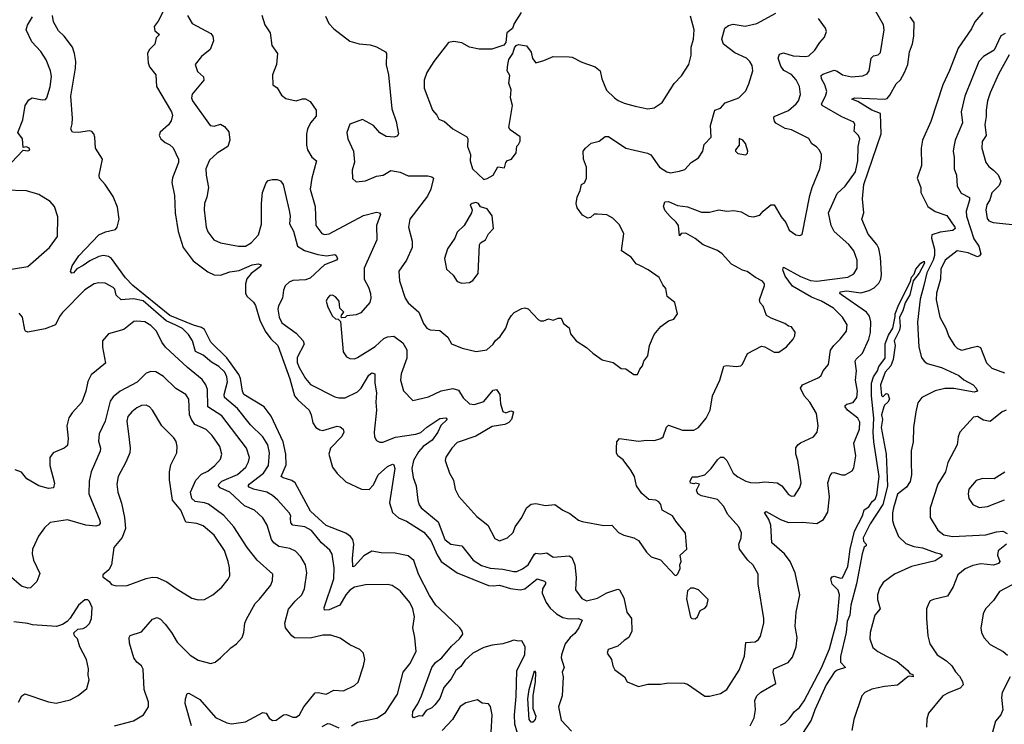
# Model space of a CAD drawing. Extents: x 2056909 to 2160450, y 827444 to 1016825.
# Tile 229 of 256: x 2074873 to 2081114, y 940614 to 945079. Entities that reach past the tile are written whole.
import ezdxf

# ---------------------------------------------------------------- set-up
doc = ezdxf.new("R2010")
doc.units = 0

msp = doc.modelspace()

# ---------------------------------------------------------------- linework, layer by layer
at = {"layer": '0CON10XD'}
for points in [[(2075784.8, 945135.2), (2075751.1, 945068.9), (2075725, 945035.6), (2075729.1, 945009.1), (2075760, 944985), (2075737.5, 944965), (2075730, 944925), (2075692.7, 944887.3), (2075683.8, 944865), (2075687.5, 944805), (2075695, 944780), (2075735, 944730), (2075740.8, 944655), (2075835, 944496), (2075841.4, 944475), (2075832.3, 944437.7), (2075815, 944413.3), (2075764.2, 944365.8), (2075756.2, 944345), (2075768, 944325), (2075795, 944300), (2075825.5, 944285.5), (2075846.4, 944266.4), (2075880, 944195), (2075878.9, 944175), (2075842, 944078), (2075837.2, 944047.2), (2075853.2, 943965), (2075858.5, 943855), (2075877.4, 943737.4), (2075909.1, 943635), (2075972, 943552), (2076065, 943480.9), (2076105, 943462.9), (2076145, 943459.6), (2076205, 943480.4), (2076265, 943490.8), (2076346.7, 943525), (2076385, 943532), (2076403.3, 943525), (2076400, 943515), (2076339.1, 943470.9), (2076312.4, 943437.6), (2076303.7, 943406.3), (2076304.7, 943345), (2076314.8, 943324.8), (2076355, 943288.8), (2076368.3, 943268.3), (2076394.9, 943174.9), (2076429, 943105), (2076465, 943056.1), (2076509.7, 943015), (2076585, 942802.9), (2076615, 942696.2), (2076635, 942669.8), (2076707.4, 942605), (2076721, 942575), (2076731.1, 942525), (2076750.4, 942495), (2076775, 942479.6), (2076795, 942476.5), (2076885, 942504.4), (2076905, 942499.4), (2076924.2, 942485), (2076926.7, 942465), (2076915, 942438), (2076843.1, 942365), (2076831.8, 942325), (2076855, 942244.2), (2076885, 942202.5), (2076940.6, 942150.6), (2077040, 942105), (2077088.6, 942101.4), (2077115, 942132), (2077144.7, 942195.3), (2077205, 942248.1), (2077235, 942262.5), (2077245, 942258.8), (2077250.8, 942235), (2077216.7, 942016.7), (2077235, 941957.1), (2077275, 941922)], [(2075935.5, 945105.5), (2075966, 945055), (2076085, 944992.5), (2076096.9, 944975), (2076101.9, 944945), (2076079.8, 944890.2), (2076025.7, 944845), (2075984.3, 944795), (2076000.5, 944750.5), (2076037.1, 944717.1), (2076040.8, 944695), (2075965, 944606.7), (2075961.4, 944585), (2075967.5, 944565), (2076079.7, 944409.7), (2076105, 944403.8), (2076145, 944417.5), (2076171.7, 944401.7), (2076197.7, 944367.7), (2076205.8, 944315), (2076192, 944275), (2076125, 944232.5), (2076075, 944188), (2076053.1, 944135), (2076054.3, 944095), (2076069.4, 944015), (2076060, 943955), (2076044.4, 943915), (2076041.4, 943875), (2076054.3, 943765), (2076065.7, 943735), (2076104, 943685), (2076145, 943665.7), (2076260, 943645), (2076305, 943644.4), (2076339.2, 943665), (2076385.7, 943715), (2076406.3, 943783.7), (2076406.3, 943826.3), (2076404.7, 943915), (2076412.7, 943985), (2076434.4, 944045.6), (2076448.8, 944061.2), (2076472.7, 944067.3), (2076505, 944065.8), (2076525, 944058), (2076543.1, 944035), (2076580.9, 943870.9), (2076587.1, 943835), (2076583.3, 943785), (2076608.7, 943738.7), (2076633.1, 943645), (2076677.4, 943617.4), (2076761.7, 943591.7), (2076817.4, 943582.6), (2076870.2, 943590.2), (2076879.2, 943585), (2076887.5, 943565), (2076880, 943555), (2076804.8, 943525.2), (2076715, 943440.4), (2076685, 943430.4), (2076604, 943426), (2076580.8, 943415), (2076556.6, 943393.4), (2076545.8, 943365), (2076538.6, 943315), (2076513.4, 943266.6), (2076509.5, 943245), (2076516.7, 943195), (2076535, 943159.2), (2076625, 943093.5), (2076670, 943045), (2076675, 943023.3), (2076632.5, 942937.5), (2076632.2, 942907.8), (2076645, 942874.2), (2076685, 942806.2), (2076716.9, 942766.9), (2076870.2, 942690.2), (2076895, 942682.7), (2076935, 942682.1), (2077015, 942720.4), (2077036.7, 942743.3), (2077085, 942827.1), (2077105, 942840.4), (2077124.3, 942835), (2077124.1, 942775), (2077135.3, 942715), (2077131.1, 942655), (2077135.4, 942605), (2077120, 942465), (2077121.4, 942435), (2077133.6, 942413.6), (2077155, 942401.9), (2077175, 942401.1), (2077255, 942434.7), (2077383.6, 942453.6), (2077415, 942462.5), (2077452.5, 942497.5), (2077535, 942551.8), (2077575, 942556.7), (2077582, 942545), (2077541.9, 942508.1), (2077524.1, 942465), (2077488.2, 942415), (2077430.4, 942375), (2077400.1, 942339.9), (2077369.3, 942285), (2077358.4, 942235), (2077367.1, 942177.1), (2077386.5, 942125), (2077395.5, 942035), (2077404.6, 942005), (2077418.1, 941985), (2077525, 941897.1), (2077566.7, 941785), (2077605, 941755.5), (2077675, 941744.4), (2077746.5, 941655), (2077800.9, 941620.9), (2077855, 941603.2), (2077935, 941598.2), (2078005, 941582.5), (2078025, 941583.2), (2078060.6, 941599.4), (2078096.1, 941625), (2078135, 941692.9), (2078145, 941697.9), (2078175, 941694.6), (2078215, 941700.8), (2078254.3, 941674.3), (2078355, 941681.4), (2078372.1, 941672.1), (2078392.5, 941625), (2078400.5, 941545), (2078395.8, 941465.8), (2078435, 941410.6), (2078465, 941397.5), (2078535, 941412.5), (2078595, 941447.5), (2078665, 941471.2), (2078675, 941466.7), (2078701.5, 941415), (2078722, 941325), (2078750, 941285), (2078752, 941205), (2078735, 941163.8), (2078704.4, 941145.6), (2078665, 941108.8), (2078602, 941088), (2078596.7, 941065), (2078624.2, 941025), (2078632.5, 940985), (2078645, 940960), (2078706.7, 940915), (2078722.7, 940882.7), (2078795, 940854.2), (2078855, 940868), (2078935, 940868.6), (2078985, 940877.1), (2079085, 940874.4), (2079105, 940868.1), (2079215, 940792), (2079245, 940792), (2079315, 940809.2), (2079355.6, 940834.4), (2079432.4, 940957.6), (2079466.4, 941045), (2079475, 941132), (2079535, 941137.5), (2079555, 941152.5), (2079567.8, 941172.2), (2079590, 941255), (2079590, 941285), (2079554.4, 941505), (2079553.1, 941565), (2079522.4, 941622.4), (2079487.5, 941655), (2079435.7, 941725), (2079431.1, 941755), (2079446.7, 941795), (2079447.4, 941827.4), (2079430.8, 941865), (2079360, 941945), (2079336.1, 941995), (2079295, 942038.5), (2079195, 942061.5), (2079171.4, 942075), (2079162, 942098), (2079182.5, 942135), (2079157.5, 942142.5), (2079145, 942137.5), (2079125, 942142.5), (2079123.3, 942155), (2079135, 942182.5), (2079168.3, 942181.7), (2079215, 942195.8), (2079255, 942236), (2079295, 942290), (2079315, 942306), (2079335, 942307.5), (2079354.3, 942285), (2079395, 942206), (2079425, 942181.5), (2079475, 942154.4), (2079505, 942145.5), (2079545, 942143.6), (2079595, 942151.4), (2079674.4, 942144.4), (2079704.4, 942124.4), (2079745, 942071.2), (2079765, 942060), (2079785, 942061.2), (2079818.8, 942115), (2079827.1, 942145), (2079805.4, 942285), (2079793.2, 942325), (2079793.4, 942366.6), (2079805, 942384.3), (2079823, 942397), (2079904.2, 942435), (2079928.1, 942465), (2079934.5, 942505), (2079923.9, 942583.9), (2079881.1, 942655), (2079845, 942696), (2079822.2, 942745), (2079834.8, 942765.2), (2079937.4, 942812.6), (2079952.5, 942825), (2079966.4, 942853.6), (2079998.6, 942895), (2080012.9, 942985), (2080032.5, 943015), (2080074.2, 943055), (2080114, 943105), (2080117.8, 943145), (2080087.8, 943195), (2080031.3, 943251.3), (2079955.7, 943295), (2079891.1, 943321.1), (2079771.2, 943391.2), (2079725, 943454.5), (2079709.1, 943495), (2079715, 943512), (2079822.1, 943452.1), (2079885, 943427.2), (2079925, 943423.1), (2080006.2, 943433.8), (2080122, 943448), (2080160.6, 943469.4), (2080180.6, 943505), (2080182.1, 943555), (2080160.4, 943615), (2080128.9, 943655), (2080035, 943737.5), (2080015.5, 943775), (2079999.2, 943855), (2080055, 943978), (2080104.3, 944025), (2080170.9, 944115), (2080184.7, 944185), (2080187.7, 944275), (2080197.3, 944325), (2080190, 944345), (2080161.8, 944371.8), (2080166.7, 944415), (2080159.5, 944429.5), (2080085, 944463.8), (2079960, 944535), (2079955.7, 944545), (2079980.7, 944595), (2079988.2, 944625), (2079976.4, 944666.4), (2079955.8, 944704.2), (2079953.3, 944725), (2079964.3, 944735), (2080035, 944758.9), (2080055, 944753.1), (2080089.2, 944729.2), (2080145, 944716.4), (2080216.6, 944723.4), (2080245, 944735.8), (2080257.1, 944755), (2080269.4, 944835), (2080285, 944850.8), (2080315, 944857.1), (2080328.3, 944871.7), (2080352.1, 945015), (2080347.3, 945047.3), (2080296.8, 945135)], [(2076407.3, 945107.3), (2076426.4, 945046.4), (2076461.2, 944995), (2076471.2, 944915), (2076506, 944865), (2076500.8, 944795), (2076475, 944730), (2076476.4, 944666.4), (2076505, 944647.5), (2076531.4, 944601.4), (2076558.8, 944578.8), (2076625, 944566), (2076665, 944578.6), (2076685, 944577.1), (2076715, 944560), (2076751.6, 944505), (2076751.4, 944468.6), (2076715.8, 944425), (2076696.5, 944385), (2076690.3, 944355), (2076690.7, 944285), (2076697.3, 944255), (2076725, 944208.9), (2076754.4, 944184.4), (2076725.5, 944075.5), (2076713.8, 944005), (2076746.1, 943895), (2076749.2, 943775), (2076788.8, 943725), (2076805, 943718.1), (2076835, 943722.2), (2077051.3, 943838.7), (2077135, 943859.5), (2077153.8, 943855), (2077159.5, 943845), (2077134.7, 943775), (2077135.6, 943685), (2077056.5, 943505), (2077057.3, 943435), (2077083.5, 943385), (2077095.5, 943345), (2077099.4, 943315), (2077092.1, 943287.9), (2077035, 943221.2), (2077005, 943208), (2076947, 943203), (2076935, 943192.5), (2076915, 943190), (2076910, 943195), (2076913, 943207), (2076927.5, 943225), (2076901.7, 943251.7), (2076897.5, 943295), (2076875, 943323.3), (2076855, 943334), (2076838.8, 943331.2), (2076823.8, 943315), (2076816.2, 943295), (2076825, 943257.5), (2076855, 943200), (2076875, 943184), (2076892.5, 943182.5), (2076907, 943167), (2076924, 942975), (2076943.4, 942943.4), (2076965, 942932), (2076995, 942930), (2077015, 942937.5), (2077125, 943007.5), (2077180.5, 943059.5), (2077205, 943070), (2077245, 943074.5), (2077301.2, 943031.2), (2077326.1, 942986.1), (2077326.2, 942935), (2077291.1, 942835), (2077286.9, 942795), (2077305, 942726.7), (2077365, 942666.7), (2077465, 942689.4), (2077543.7, 942726.3), (2077618.3, 942741.7), (2077655, 942732.5), (2077683.9, 942683.9), (2077724, 942645), (2077755, 942640.5), (2077815, 942660), (2077875, 942730.8), (2077895, 942736), (2077917.3, 942705), (2077920.8, 942645), (2077935, 942595.7), (2077955, 942588.5), (2077985, 942600), (2078003.3, 942595), (2077990.8, 942545), (2077973.1, 942526.9), (2077947.5, 942515), (2077868.1, 942501.9), (2077765, 942440.4), (2077645, 942400), (2077611.9, 942365), (2077575, 942306.7), (2077568.8, 942285), (2077598, 942205), (2077622.1, 942162.1), (2077632.5, 942105), (2077657.4, 942057.4), (2077770.1, 941930.1), (2077840, 941875), (2077885, 941792.5), (2077915, 941777.5), (2077965, 941796.7), (2078000.3, 941829.7), (2078014.4, 941865), (2078055.6, 941925), (2078085.6, 941985), (2078115, 942009.4), (2078145, 942014.2), (2078205, 942000.8), (2078265, 942006), (2078315, 941971.2), (2078360.7, 941949.3), (2078415, 941908.6), (2078438.3, 941898.3), (2078575, 941874.3), (2078627, 941877), (2078668.8, 941828.8), (2078702.5, 941812.5), (2078765.4, 941795.4), (2078795, 941778.1), (2078845, 941705.8), (2078874.5, 941674.5), (2078935, 941656), (2079025, 941560), (2079035, 941557.5), (2079045, 941567.5), (2079059.3, 941600.7), (2079057.5, 941625), (2079066.7, 941645), (2079060, 941685), (2079102.5, 941725), (2079093.8, 941825), (2079030.9, 941900.9), (2079011.2, 941935), (2078945, 941972), (2078936.9, 942006.9), (2078924.7, 942024.7), (2078905, 942034.5), (2078859.7, 942039.7), (2078817.1, 942077.1), (2078782.9, 942125), (2078770.8, 942185), (2078747.5, 942225), (2078699.1, 942289.1), (2078663.8, 942315), (2078656.2, 942335), (2078656.7, 942365), (2078657.5, 942405), (2078675, 942424.2), (2078795, 942409.4), (2078845.6, 942415.6), (2078896.8, 942413.2), (2078937.5, 942425), (2078951.2, 942435), (2078972.3, 942497.7), (2078985, 942508.8), (2079075, 942477.5), (2079145, 942478), (2079175, 942494.3), (2079223.8, 942555), (2079250.4, 942605), (2079264.5, 942695), (2079310, 942795), (2079337, 942883), (2079355, 942888.8), (2079415, 942882.5), (2079444, 942886), (2079454, 942896), (2079485.8, 942964.2), (2079575, 943010), (2079595, 943006.2), (2079655, 942973.1), (2079685, 942972.9), (2079734.4, 943005.6), (2079775.8, 943055), (2079786.4, 943076.4), (2079788.3, 943098.3), (2079765, 943132.5), (2079745, 943137.5), (2079722.5, 943155), (2079637, 943187), (2079607.1, 943205), (2079585, 943263.3), (2079565.9, 943285.9), (2079562.5, 943305), (2079593.3, 943395), (2079593.3, 943405), (2079581.7, 943421.7), (2079537.5, 943445), (2079484.4, 943484.4), (2079455, 943492.7), (2079385, 943529.1), (2079325, 943595.6), (2079295, 943617.3), (2079205, 943652.9), (2079155, 943693.1), (2079095, 943726), (2079066.2, 943723.8), (2079055, 943710), (2079048, 943775), (2079035, 943796), (2078995, 943831.2), (2078965, 943868.8), (2078954.1, 943895.9), (2078962.5, 943925), (2078985, 943926.7), (2079042.2, 943902.2), (2079105, 943892.9), (2079195, 943860), (2079245, 943859.2), (2079305, 943873.8), (2079356.1, 943866.1), (2079399.7, 943869.7), (2079445, 943862.5), (2079495, 943834.3), (2079525, 943830), (2079565, 943841.2), (2079585, 943866.7), (2079635, 943906.7), (2079655, 943906.2), (2079700.3, 943830.3), (2079730, 943795), (2079751.2, 943745), (2079792.5, 943715), (2079815, 943712), (2079831.7, 943718.3), (2079880.9, 943965), (2079895.6, 944015), (2079945.6, 944135), (2079954.4, 944195), (2079954.2, 944225), (2079943.2, 944253.2), (2079924.3, 944274.3), (2079893, 944293), (2079875, 944326), (2079765, 944380.8), (2079725, 944390.6), (2079665, 944424), (2079657, 944437), (2079652.5, 944455), (2079656.2, 944465), (2079745, 944504.5), (2079794.4, 944545), (2079808.9, 944565), (2079822.2, 944605), (2079816.5, 944655), (2079795, 944698), (2079765, 944732.5), (2079716.8, 944756.8), (2079697.1, 944785), (2079680, 944835), (2079689.7, 944860.3), (2079715, 944868.5), (2079775, 944849.5), (2079855, 944845.5), (2079875, 944849.5), (2079912.9, 944885), (2079944.4, 944935), (2079975, 944967.5), (2079986.7, 945005), (2079981.4, 945025), (2079936.8, 945086.8)], [(2076811.2, 945101.2), (2076833.3, 945055), (2076865, 945021.2), (2076965, 944944), (2077025, 944925.6), (2077095, 944920), (2077135, 944908), (2077192.5, 944875), (2077198.8, 944865), (2077195.9, 944794.1), (2077210.6, 944730.6), (2077232.2, 944515), (2077259.4, 944435), (2077274.3, 944355.7), (2077265, 944341.2), (2077246.2, 944333.8), (2077195, 944338), (2077155, 944363.1), (2077115, 944407.8), (2077045, 944445.7), (2076965, 944417.5), (2076946, 944365), (2076953.1, 944325), (2076989.4, 944245), (2076994.2, 944175.8), (2076980.8, 944125), (2076982.7, 944072.7), (2077005, 944052.5), (2077065, 944057.5), (2077135, 944088), (2077175.9, 944094.1), (2077225, 944122.5), (2077285, 944112.5), (2077335, 944090), (2077460.3, 944089.7), (2077484.3, 944084.3), (2077496.2, 944075), (2077479.5, 944005), (2077458.2, 943961.8), (2077345.6, 943815), (2077337.8, 943765), (2077361.5, 943675), (2077360.5, 943635), (2077325.6, 943555), (2077275.7, 943485), (2077280.9, 943425), (2077315.7, 943315), (2077334.2, 943285), (2077402.5, 943225), (2077431.4, 943155), (2077453.8, 943123.8), (2077475, 943114.4), (2077535, 943110), (2077586.8, 943066.8), (2077610, 943025), (2077677.4, 942997.4), (2077767, 942977), (2077833, 942987), (2077875, 943022), (2077887.1, 943045), (2077917.4, 943072.6), (2077954.3, 943125), (2077970.6, 943175), (2077989.2, 943205), (2078006.8, 943223.2), (2078055, 943250), (2078075, 943253.3), (2078095, 943246.2), (2078158.3, 943178.3), (2078175, 943170), (2078195, 943171.2), (2078225, 943184), (2078255, 943176), (2078285, 943188.8), (2078305, 943187.5), (2078320, 943155), (2078356.1, 943126.1), (2078365, 943087.5), (2078400, 943045), (2078465, 943002.5), (2078505, 942966), (2078565, 942924.3), (2078635, 942907.5), (2078685, 942868.8), (2078715, 942866.2), (2078765, 942831.2), (2078788.6, 942831.4), (2078804.3, 942865), (2078821.4, 942885), (2078829.2, 942915), (2078855, 942950), (2078865.7, 943015), (2078895, 943083.3), (2078936.7, 943135), (2078985, 943170), (2079018.3, 943181.7), (2079042.5, 943215), (2079026.1, 943286.1), (2078976.2, 943325), (2078968.8, 943375), (2078948.8, 943398.8), (2078926.7, 943445), (2078857.5, 943495), (2078808.8, 943518.8), (2078781.2, 943531.2), (2078748.8, 943575), (2078688, 943615), (2078702, 943725), (2078672.3, 943782.3), (2078631.7, 943821.7), (2078595, 943842.5), (2078535, 943847.5), (2078514.2, 943845.8), (2078490, 943825), (2078475, 943822.5), (2078440.5, 943840.5), (2078406.2, 943886.2), (2078400.8, 943915), (2078405.8, 943955), (2078425, 943997.5), (2078433.8, 944035), (2078453.9, 944046.1), (2078465.8, 944075), (2078465.7, 944144.3), (2078447.1, 944195), (2078445.5, 944245), (2078459.1, 944265), (2078495, 944295.8), (2078545, 944309.6), (2078585, 944339.4), (2078605, 944339.5), (2078715, 944265.6), (2078852.6, 944232.6), (2078872.8, 944222.8), (2078928.6, 944145), (2078975, 944115.6), (2078995, 944109.4), (2079055, 944120), (2079089.8, 944130.2), (2079128.8, 944175), (2079175, 944204), (2079202.5, 944245), (2079212.2, 944287.8), (2079256.1, 944333.9), (2079252.3, 944407.7), (2079278.8, 944505), (2079315, 944519.2), (2079345, 944551.9), (2079432, 944585), (2079475, 944628), (2079495, 944673.3), (2079519.1, 944755), (2079515, 944788.8), (2079500, 944815), (2079479.2, 944835), (2079405, 944869.2), (2079334.6, 944924.6), (2079324.4, 944955), (2079342.5, 945025), (2079365, 945041.9), (2079395, 945050), (2079472, 945038), (2079545, 945055.6), (2079665, 945120)], [(2078051.2, 945125), (2078006.7, 945055), (2077997.3, 945022.7), (2077960, 944995), (2077953.3, 944935), (2077941.7, 944918.3), (2077865, 944891.9), (2077785, 944893.1), (2077725, 944906), (2077675, 944932), (2077625, 944941.2), (2077590, 944935), (2077498, 944815), (2077454.4, 944745), (2077435.6, 944695), (2077437.5, 944645), (2077488.8, 944505), (2077516.2, 944475), (2077529.5, 944449.5), (2077565, 944434), (2077617.7, 944387.7), (2077707.9, 944337.9), (2077714.2, 944325), (2077710.8, 944275), (2077729.4, 944225), (2077729.2, 944185), (2077743.8, 944135), (2077815, 944067.5)], [(2080978.6, 945125), (2080926.5, 945065), (2080905, 945021.2), (2080821.5, 944898.5), (2080766.5, 944756.5), (2080725, 944665.8), (2080649.2, 944435), (2080595.4, 944315), (2080586.6, 944265), (2080588.8, 944155), (2080562.5, 944075), (2080585.5, 944015.5), (2080585.6, 943985), (2080628.6, 943895), (2080675, 943862.9), (2080749.3, 943839.3), (2080801.2, 943765), (2080801.8, 943755), (2080786.7, 943743.3), (2080708.1, 943731.9), (2080653.8, 943715), (2080651.9, 943695), (2080671.1, 943625), (2080671.1, 943585), (2080662.1, 943555), (2080622, 943475), (2080604.9, 943395), (2080581.1, 943308.9), (2080562.9, 943162.9), (2080572.7, 943005), (2080589.4, 942939.4), (2080605.4, 942915.4), (2080625, 942901.5), (2080715.2, 942875.2), (2080825, 942823.8), (2080857.6, 942797.6), (2080916.9, 942765), (2080935.7, 942745), (2080943.8, 942725), (2080922.1, 942717.9), (2080795, 942742.7), (2080737.5, 942742.5), (2080675, 942726.8), (2080591.9, 942685), (2080565, 942651.2), (2080553.6, 942595), (2080537.5, 942495), (2080536.7, 942405), (2080522.6, 942347.4), (2080523.8, 942275), (2080525.4, 942195), (2080518.1, 942151.9), (2080493.4, 942116.6), (2080438, 942072), (2080411.4, 941985), (2080405.4, 941955), (2080406.3, 941906.3), (2080414.5, 941875), (2080443.2, 941803.2), (2080489.8, 941759.8), (2080540.9, 941740.9), (2080595, 941732.7), (2080675, 941701.8), (2080710, 941695), (2080720, 941685), (2080714.4, 941675), (2080675, 941649.1), (2080526.2, 941615), (2080417.5, 941565), (2080346.5, 941513.5), (2080322.5, 941475), (2080310.6, 941435), (2080310, 941405), (2080327.5, 941345), (2080293.5, 941305), (2080263.3, 941195), (2080261.1, 941155), (2080281.2, 941101.2), (2080312, 941075), (2080366.9, 941046.9), (2080435, 941013.1), (2080501.9, 940955), (2080515, 940936.2), (2080535, 940930), (2080535.8, 940915), (2080515, 940920), (2080505, 940916.2), (2080437, 940863), (2080355, 940854.4), (2080275, 940836.9), (2080230, 940815), (2080211.2, 940795), (2080160.6, 940645), (2080148.1, 940575)], [(2074821.2, 944175), (2074895, 944252.5), (2074925, 944247.5), (2074937.5, 944252.5), (2074932.5, 944265), (2074915, 944272.5), (2074895, 944270), (2074890.8, 944325), (2074860.8, 944365), (2074892.5, 944445), (2074907.8, 944535), (2074929.7, 944570.3), (2074952.5, 944585), (2075015, 944570.8), (2075037, 944573), (2075045.8, 944585), (2075067, 944653), (2075075, 944720), (2075068.1, 944755), (2075040.6, 944825), (2075007.3, 944877.3), (2074949.7, 944939.7), (2074912.9, 945015), (2074922.9, 945045), (2074953.6, 945096.4)], [(2078025.7, 940565), (2078010.5, 940615), (2078009, 940675), (2078020.5, 940789.5), (2078024.5, 940955), (2078075, 941054), (2078077.3, 941105), (2078055, 941143.8), (2078035, 941140), (2078005, 941146.5), (2077975, 941137.7), (2077935, 941123.3), (2077867.5, 941115), (2077815, 941100), (2077744.6, 941065), (2077695, 941017.7), (2077669.3, 940980.7), (2077637.4, 940955), (2077607.5, 940902.5), (2077562.2, 940847.8), (2077535, 940778.1), (2077505, 940737.8), (2077485, 940719.4), (2077449.4, 940700.6), (2077425, 940666.7), (2077405, 940667.5), (2077370, 940655), (2077363.3, 940665), (2077364.3, 940695), (2077396.6, 940743.4), (2077419.5, 940795), (2077486.2, 940975), (2077507.5, 941005), (2077548.5, 941035), (2077609.7, 941110.3), (2077661.5, 941155), (2077680.8, 941185), (2077678.1, 941205), (2077662, 941225), (2077535, 941345.8), (2077509.9, 941369.9), (2077470.2, 941430.2), (2077401.2, 941565), (2077371.8, 941651.8), (2077335, 941681.9), (2077252.3, 941697.7), (2077165, 941701.7), (2077105, 941711.9), (2077055, 941682.5), (2076995, 941615.6), (2076985, 941612.9), (2076983, 941665), (2076991, 941755), (2076984.3, 941785), (2076968.8, 941805), (2076940.4, 941825), (2076814.7, 941874.7), (2076716.7, 941965), (2076618, 942145), (2076598.2, 942158.2), (2076542.5, 942175), (2076530.6, 942185), (2076562, 942258), (2076559.8, 942325), (2076542.4, 942405), (2076467.2, 942567.2), (2076422.7, 942625), (2076292.9, 942705), (2076284.8, 942724.8), (2076273, 942805), (2076261.1, 942831.1), (2076186.7, 942936.7), (2076084.6, 943035), (2076044.8, 943115), (2076025, 943128.8), (2075975, 943142.9), (2075823.7, 943203.7), (2075589.7, 943395), (2075543.7, 943443.7), (2075455.2, 943565.2), (2075435, 943577.5), (2075405, 943584), (2075375, 943578.9), (2075318.1, 943551.9), (2075275, 943520.5), (2075235, 943501.2), (2075213.3, 943475), (2075202.4, 943472.4), (2075195, 943482.5), (2075205, 943520), (2075246.9, 943583.1), (2075375, 943715.5), (2075415.9, 943734.1), (2075479.9, 943750.1), (2075490, 943765), (2075502.7, 943815), (2075491.9, 943891.9), (2075465, 943958.8), (2075414.3, 944035), (2075378.6, 944075), (2075375.8, 944095), (2075397.1, 944195), (2075352.9, 944265), (2075350, 944335), (2075341.9, 944355), (2075329.9, 944369.9), (2075315, 944375.8), (2075245, 944364), (2075207.1, 944367.1), (2075197.5, 944385), (2075205, 944420), (2075208.1, 944455), (2075196.1, 944595), (2075227.4, 944772.6), (2075227.6, 944815), (2075220.9, 944865), (2075207.8, 944905), (2075154, 944974), (2075118.3, 945008.3), (2075086.5, 945065), (2075081.5, 945105)], [(2077815, 944067.5), (2077835, 944072.5), (2077873.3, 944095), (2077903, 944147), (2077945, 944140), (2077953.8, 944175), (2077965, 944186), (2077990, 944195), (2078020, 944235), (2078023, 944277), (2078035, 944287.5), (2078045, 944310), (2078045, 944337.5), (2077982.1, 944382.1), (2077972.5, 944395), (2077995.8, 944535), (2077984.3, 944584.3), (2077988.1, 944635), (2077974.1, 944675.9), (2077980, 944725), (2077963.8, 944755), (2077966.2, 944795), (2077972.3, 944827.7), (2077998.8, 944865), (2078008.3, 944901.7), (2078020, 944915), (2078035, 944922.5), (2078085, 944913.8), (2078113.9, 944873.9), (2078123, 944833), (2078145, 944806.7), (2078195, 944820), (2078255, 944846), (2078355.7, 944844.3), (2078375, 944841.1), (2078435, 944809.5), (2078520.9, 944780.9), (2078552.9, 944755), (2078562.9, 944705), (2078593, 944633), (2078643.8, 944585), (2078666.8, 944566.8), (2078705, 944550), (2078775, 944530.8), (2078855, 944514.2), (2078895, 944520.8), (2078945.6, 944554.4), (2079020.8, 944675), (2079067.4, 944722.6), (2079114.2, 944795), (2079130, 944855), (2079130, 944905), (2079143.8, 944955), (2079148.8, 945015), (2079125, 945102.5)], [(2079502.9, 940605), (2079527.8, 940655), (2079537.8, 940705), (2079532.9, 940765), (2079545, 940794.2), (2079571.4, 940818.6), (2079665, 940873.3), (2079649.2, 940945), (2079653.3, 940965), (2079743.8, 941006.2), (2079770.7, 941039.3), (2079795.7, 941105), (2079801.4, 941165), (2079795, 941197.5), (2079787.8, 941235), (2079793.8, 941325), (2079818.8, 941435), (2079788.9, 941575), (2079757.5, 941645), (2079720.4, 941695), (2079640.4, 941765), (2079634.1, 941875), (2079621.1, 941911.1), (2079594.5, 941955.5), (2079605, 941962.5), (2079695, 941912.9), (2079745, 941892.9), (2079835.3, 941895.3), (2079925, 941885.6), (2079968.7, 941911.3), (2079995, 941957.5), (2080005.5, 942055.5), (2079995.7, 942144.3), (2080009.3, 942190.7), (2080023.2, 942206.8), (2080035, 942210.8), (2080085, 942194.2), (2080105, 942194), (2080149.1, 942220.9), (2080160.3, 942239.7), (2080172.2, 942315), (2080160, 942395), (2080196.2, 942485), (2080197.8, 942527.8), (2080185.6, 942555), (2080120.9, 942605), (2080105.7, 942625), (2080105.8, 942635), (2080115, 942642.9), (2080155, 942653.6), (2080179.5, 942685), (2080183.8, 942725), (2080170, 942795), (2080177.4, 942855), (2080168.1, 942915), (2080175, 942928.8), (2080214.4, 942965.6), (2080254.3, 943055), (2080265, 943096.7), (2080268.2, 943165), (2080259.8, 943199.8), (2080239.6, 943225), (2080082.9, 943335), (2080071.9, 943345), (2080072.5, 943355), (2080115, 943361.9), (2080205, 943349.3), (2080257.5, 943362.5), (2080289.4, 943380.6), (2080319.7, 943410.3), (2080332.2, 943435), (2080335.2, 943465), (2080329.7, 943575), (2080318.5, 943628.5), (2080305.2, 943655.2), (2080251.1, 943721.1), (2080210.8, 943815), (2080223.7, 943856.3), (2080216.1, 943945), (2080223.8, 944035), (2080334.3, 944355), (2080330, 944485), (2080275.1, 944505.1), (2080185, 944560), (2080148, 944575), (2080165, 944584.2), (2080355, 944575.5), (2080370.5, 944579.5), (2080389.2, 944600.8), (2080427.8, 944672.2), (2080455, 944697.5), (2080482.2, 944745), (2080502.1, 944795), (2080513.5, 944875), (2080532.9, 944927.1), (2080540.3, 944975), (2080541.9, 945061.9), (2080517.3, 945097.3)], [(2081118.9, 944991.1), (2081092.4, 944977.6), (2081048.9, 944885), (2080982.9, 944845), (2080953.3, 944815), (2080863.6, 944595), (2080841.1, 944495), (2080849.2, 944425), (2080803.3, 944316.7), (2080795, 944272.5), (2080790.6, 944245), (2080796.5, 944205), (2080795.6, 944135), (2080810, 944095), (2080815.5, 944025), (2080839.8, 943979.8), (2080892.9, 943952.9), (2080893.2, 943935), (2080873.1, 943865), (2080873.4, 943835), (2080920.8, 943690.8), (2080952.7, 943645), (2080964.2, 943595), (2080957.8, 943582.2), (2080945, 943577.1), (2080885, 943601.1), (2080815.5, 943614.5), (2080740, 943555), (2080712.4, 943497.6), (2080708.5, 943435), (2080684.8, 943345.2), (2080681.8, 943305), (2080704.6, 943194.6), (2080743.3, 943125), (2080762.6, 943072.6), (2080797.5, 943015), (2080816.4, 942996.4), (2080845, 942985.6), (2080916.2, 943003.8), (2080945, 943010.6), (2080962.5, 943002.5), (2081001.1, 942905), (2081035, 942871.4), (2081115, 942841.5)], [(2081145, 944857.3), (2081076.5, 944733.5), (2081025.3, 944615), (2081007.8, 944565), (2080998.7, 944505), (2080998.9, 944465), (2080990, 944415), (2080998.5, 944345), (2080973.2, 944306.8), (2080971.8, 944265), (2080997.8, 944175), (2081015, 944148.6), (2081045, 944125.6), (2081075, 944096), (2081091.5, 944055), (2081081.2, 944028.8), (2081035, 943982), (2081022.1, 943937.9), (2081004.2, 943905), (2080996.7, 943875), (2081005, 943820), (2081015, 943804.2), (2081043.2, 943793.2), (2081185, 943779.4)], [(2079475, 944222.5), (2079487, 944233), (2079487.5, 944245), (2079473.3, 944295), (2079457.5, 944315), (2079433, 944327), (2079433.3, 944285), (2079410.8, 944255), (2079410, 944245), (2079425, 944232), (2079475, 944222.5)], [(2074675, 943475.7), (2074925, 943514.3), (2075060.8, 943635), (2075112.5, 943705), (2075115, 943830), (2075092.5, 943895), (2075065, 943927.1), (2074995, 943970.4), (2074915, 943995.5), (2074775, 943998.6)], [(2077675, 943410), (2077725, 943414), (2077745, 943426), (2077779.1, 943470.9), (2077786.7, 943653.3), (2077793.9, 943666.1), (2077825, 943683.3), (2077845, 943722.5), (2077876.4, 943756.4), (2077867.3, 943837.3), (2077835, 943880), (2077793.9, 943893.9), (2077780, 943915), (2077765, 943920), (2077740, 943915), (2077727.5, 943905), (2077740, 943875), (2077736.2, 943855), (2077691.2, 943775), (2077645, 943732.5), (2077632, 943695), (2077585, 943626.7), (2077565.8, 943565), (2077577.3, 943497.3), (2077620, 943460), (2077645, 943420), (2077675, 943410)], [(2079695, 940608.8), (2079725, 940623.3), (2079751.2, 940648.8), (2079783.8, 940695), (2079815, 940721.2), (2079845, 940762.5), (2079955, 940972.5), (2080006.9, 941093.1), (2080053.5, 941275), (2080070, 941435), (2080061.4, 941465), (2080022.7, 941502.7), (2080014.4, 941535), (2080022.1, 941547.9), (2080035, 941552.9), (2080075, 941540), (2080088.7, 941541.3), (2080123.2, 941615), (2080126.1, 941643.9), (2080137.7, 941725), (2080165, 941838.1), (2080214.6, 941935), (2080225, 941973.8), (2080255, 941991.2), (2080276.2, 942025), (2080295, 942040), (2080305, 942067.5), (2080320.9, 942185), (2080287, 942405), (2080282.3, 942465), (2080287.7, 942555), (2080271.9, 942695), (2080273.2, 942775), (2080283.9, 942816.1), (2080309.6, 942855), (2080318.8, 942881.2), (2080358.8, 942935), (2080359.5, 943025), (2080380, 943080), (2080408, 943125), (2080422.7, 943197.3), (2080422.5, 943215), (2080444.6, 943275), (2080519.1, 943420.9), (2080525, 943448.1), (2080542.7, 943467.3), (2080552.7, 943497.3), (2080585, 943536.4), (2080605, 943549.2), (2080607.3, 943537.3), (2080575, 943472.9), (2080535.6, 943425), (2080514.1, 943335), (2080484.7, 943285.3), (2080470, 943235), (2080449.2, 943195), (2080454.7, 943135), (2080449, 943111), (2080416.5, 943045), (2080421.8, 943015), (2080409, 942925), (2080394.5, 942885.5), (2080358.1, 942845), (2080328.9, 942765), (2080335, 942697.5), (2080345, 942690), (2080365, 942710), (2080375, 942707.5), (2080385.4, 942675), (2080376.5, 942655), (2080355, 942637.5), (2080349.6, 942625), (2080335.6, 942575), (2080342.9, 942545), (2080333.6, 942495), (2080364.4, 942325), (2080372.8, 942122.8), (2080345, 942007.9), (2080263.9, 941885), (2080219.2, 941795), (2080220.8, 941775), (2080237.5, 941755), (2080237.5, 941745), (2080225, 941736.7), (2080212, 941695), (2080176.2, 941505), (2080141.7, 941368.3), (2080133.8, 941305), (2080117.7, 941265), (2080112.4, 941195), (2080074.7, 941044.7), (2080075, 941008.8), (2080106.7, 940975), (2080055, 940957.3), (2080035, 940942.7), (2079985.3, 940865), (2079913.3, 940705), (2079890.3, 940639.7), (2079829.7, 940550.3)], [(2076975, 940603.9), (2077015, 940628.5), (2077136.8, 940653.2), (2077190.9, 940689.1), (2077267.9, 940805), (2077304.4, 940945), (2077345, 940998), (2077385.5, 941074.5), (2077378.1, 941165), (2077365.6, 941225), (2077375.5, 941295), (2077364, 941345), (2077345, 941386.2), (2077285, 941460), (2077233, 941493), (2077205, 941500.8), (2077065, 941497.5), (2076995, 941482.9), (2076965, 941463.8), (2076939.1, 941435), (2076901.7, 941368.3), (2076835, 941339.7), (2076805, 941338), (2076802.7, 941355), (2076864.1, 941535), (2076866.2, 941605), (2076853, 941693), (2076838.1, 941718.1), (2076785, 941764.4), (2076722.1, 941842.1), (2076680, 941865), (2076604.2, 941875), (2076590.8, 941890.8), (2076590.2, 941919.8), (2076591.1, 941935), (2076580.6, 941955), (2076509.4, 942035), (2076474.4, 942065), (2076439.2, 942085), (2076353.9, 942103.9), (2076326.4, 942116.4), (2076321.9, 942125), (2076327.3, 942135), (2076418.7, 942205), (2076450.3, 942255), (2076457.3, 942335), (2076445, 942384.2), (2076415, 942436.7), (2076335, 942512.7), (2076253.9, 942615), (2076170.8, 942685), (2076169.5, 942705), (2076190.3, 942785), (2076186.8, 942815), (2076173.1, 942845), (2076135, 942882.2), (2076089, 942909), (2076035, 942953.2), (2075986.2, 942976.2), (2075967.2, 943045), (2075943.7, 943083.7), (2075905, 943122.1), (2075862.8, 943142.8), (2075801.6, 943171.6), (2075655, 943298.1), (2075595, 943310.2), (2075515, 943304.5), (2075485, 943332.9), (2075475, 943372.5), (2075465, 943382.7), (2075415, 943408.9), (2075375, 943412.2), (2075344, 943405), (2075285, 943366.7), (2075145, 943224.4), (2075125, 943198.1), (2075098.9, 943145), (2075035, 943119.2), (2074925, 943099.3), (2074910, 943105), (2074905, 943114.2), (2074889.6, 943195), (2074870.5, 943220.5)], [(2076298.6, 941998.6), (2076205, 942085.4), (2076143, 942113), (2076132, 942125), (2076135, 942136.9), (2076155, 942154.8), (2076253.7, 942196.3), (2076306.1, 942243.9), (2076322.9, 942277.1), (2076328.5, 942305), (2076309.6, 942365), (2076155, 942568.8), (2076066.2, 942625), (2076062.5, 942735), (2076052.7, 942765), (2076028.9, 942798.9), (2075935.5, 942875), (2075796.4, 943005), (2075774.6, 943035), (2075740, 943105), (2075705, 943140.5), (2075665, 943163.5), (2075615, 943169.5), (2075595.8, 943165.8), (2075533.9, 943116.1), (2075435, 943087.8), (2075397.1, 943045), (2075398.1, 943005), (2075416.9, 942903.1), (2075325, 942828.8), (2075305, 942787.5), (2075292.2, 942725), (2075267.5, 942655), (2075205, 942588.6), (2075185, 942556), (2075171.2, 942505), (2075179.1, 942425), (2075175, 942381.2), (2075155.4, 942364.6), (2075084.6, 942335.4), (2075064.6, 942305.4), (2075064.5, 942255), (2075093, 942143), (2075086.9, 942113.1), (2075055, 942107.9), (2074995, 942125.6), (2074918.9, 942168.9), (2074885, 942212.5), (2074845, 942226.2)], [(2075474.6, 940605.4), (2075595, 940636.7), (2075657.5, 940675), (2075688.6, 940725), (2075688.6, 940755), (2075661.1, 940835), (2075654.6, 940964.6), (2075644.6, 940984.6), (2075615, 941007.5), (2075595.7, 941035), (2075567.9, 941127.9), (2075565.8, 941164.2), (2075572.1, 941177.9), (2075645, 941200.6), (2075715, 941280), (2075745, 941291.4), (2075765, 941280), (2075795, 941248.6), (2075836, 941196), (2075870, 941135), (2075953, 941053), (2076005, 941021.1), (2076085, 940999.4), (2076111.1, 941008.9), (2076146, 941035), (2076211.4, 941098.6), (2076248, 941125), (2076282.5, 941165), (2076294.4, 941195), (2076300, 941255), (2076310.7, 941280.7), (2076365, 941379.2), (2076393.7, 941406.3), (2076464.2, 941495), (2076475.5, 941524.5), (2076478, 941565), (2076378.6, 941655), (2076315.3, 941735.3), (2076230.4, 941865), (2076167.5, 941937.5), (2076068.8, 942008.8), (2076045, 942018.2), (2075985, 942026.7), (2075963.8, 942045), (2075955.4, 942085), (2075988.4, 942161.6), (2076025, 942200), (2076065, 942218.9), (2076110, 942255), (2076145.3, 942294.7), (2076153.6, 942325), (2076141.5, 942375), (2076093.1, 942445), (2076055, 942483.3), (2075983.8, 942513.8), (2075961.1, 942545), (2075949.3, 942575), (2075944.4, 942674.4), (2075925.7, 942705), (2075862.7, 942742.7), (2075785, 942819.1), (2075736.7, 942846.7), (2075705, 942849.5), (2075675, 942839.5), (2075617.7, 942782.3), (2075509.2, 942725), (2075465, 942689.2), (2075447.2, 942662.8), (2075413.6, 942535), (2075375.7, 942455), (2075372.7, 942407.3), (2075384.4, 942365), (2075382.5, 942345), (2075325.7, 942214.3), (2075312.5, 942155), (2075311.8, 942075), (2075381.5, 941905), (2075382.5, 941887.5), (2075374.6, 941875.4), (2075355, 941868.8), (2075292.5, 941875), (2075175, 941910.8), (2075065, 941893.3), (2075030.7, 941859.3), (2074992.6, 941807.4), (2074954.3, 941725), (2074951.9, 941695), (2074959.4, 941655), (2075001.2, 941568.8), (2074980.5, 941519.5), (2074940.5, 941479.5), (2074925, 941477.5), (2074885, 941490), (2074806.7, 941556.7)], [(2076005, 941402.5), (2076045, 941404), (2076096.2, 941435), (2076155, 941484.2), (2076195, 941534), (2076204.3, 941555), (2076203.1, 941605), (2076195, 941646.7), (2076170, 941715), (2076105, 941813.1), (2076035, 941872.1), (2075995, 941887.3), (2075925, 941895.6), (2075895, 941970.6), (2075840.8, 942035), (2075822.4, 942162.4), (2075822.5, 942215), (2075830.8, 942259.2), (2075868.1, 942335), (2075871.9, 942375), (2075865, 942406.2), (2075850.2, 942430.2), (2075773.3, 942505), (2075714.3, 942605), (2075695.4, 942625.4), (2075675, 942635.6), (2075645, 942633.6), (2075615, 942618.8), (2075583.1, 942595), (2075558.9, 942565), (2075551.1, 942535), (2075561.8, 942455), (2075572.5, 942365), (2075570.6, 942335), (2075546.5, 942275), (2075496.1, 942185), (2075488.2, 942135), (2075495.5, 942085), (2075518.2, 942015), (2075536.2, 941925), (2075543.9, 941855), (2075521.7, 941798.3), (2075469.4, 941735), (2075454.3, 941625.7), (2075437.3, 941592.7), (2075399.3, 941560.7), (2075399.3, 941549.3), (2075439.5, 941519.5), (2075455, 941500), (2075485, 941490.8), (2075555, 941492.9), (2075675, 941537.1), (2075715, 941546.5), (2075745, 941544.5), (2075805, 941517.8), (2075863.7, 941473.7), (2075963.2, 941413.2), (2076005, 941402.5)], [(2081125, 942603.9), (2081100, 942595), (2081025, 942532), (2080981.3, 942541.3), (2080945, 942564.2), (2080919.7, 942560.3), (2080832, 942465), (2080820.8, 942435), (2080815.4, 942384.6), (2080756.2, 942273.8), (2080740.4, 942215), (2080691.8, 942135), (2080643.5, 941985), (2080644.4, 941925), (2080693.6, 941843.6), (2080731.2, 941815), (2080785, 941803.9), (2080995.9, 941814.1), (2081065, 941833.8), (2081105, 941837.3), (2081132.4, 941822.4)], [(2081117.1, 942212.9), (2081050.5, 942169.5), (2080975, 942171.2), (2080935, 942158.8), (2080889.2, 942105), (2080884.3, 942075), (2080889.2, 942045), (2080915, 942006.2), (2080955, 941988.6), (2081007.5, 941995), (2081114.2, 942035.8)], [(2075961.5, 940605), (2075922.7, 940745), (2075923.6, 940776.4), (2075935, 940810), (2075945, 940811.2), (2076015, 940770.6), (2076115, 940657.5), (2076185, 940623.3), (2076215, 940616.7), (2076305, 940630), (2076415, 940690), (2076435, 940683.8), (2076455, 940654), (2076475, 940638), (2076499.1, 940640.9), (2076545.6, 940674.4), (2076565, 940675.6), (2076605, 940659.5), (2076625, 940660), (2076646.4, 940673.6), (2076674.7, 940725.3), (2076745, 940813.8), (2076765, 940816), (2076815, 940805.7), (2076865, 940829.6), (2076925, 940825.6), (2076995, 940860.6), (2077018.5, 940881.5), (2077053.1, 940985), (2077060, 941025), (2077051.2, 941065), (2077028.8, 941088.8), (2076965, 941117.1), (2076905, 941159.4), (2076845, 941179.4), (2076795, 941179.4), (2076715, 941159.4), (2076615, 941162.5), (2076597.1, 941175), (2076558.6, 941225), (2076552.5, 941255), (2076576.9, 941343.1), (2076618.1, 941395), (2076661.4, 941435), (2076678, 941472), (2076692.5, 941575), (2076683.5, 941625), (2076655.8, 941675.8), (2076621.5, 941711.5), (2076585, 941728.9), (2076515, 941740.8), (2076483.4, 941763.4), (2076468.9, 941785), (2076441.8, 941875), (2076415, 941921.9), (2076361.5, 941971.5), (2076298.6, 941998.6)], [(2077275, 941922), (2077325, 941902.1), (2077435, 941831.9), (2077479.9, 941779.9), (2077518.2, 941688.2), (2077545, 941646.8), (2077645, 941573.9), (2077845, 941494.3), (2077875, 941490.7), (2077915, 941496.6), (2077984, 941475), (2078045, 941466.4), (2078075, 941471.7), (2078153.8, 941536.2), (2078200.3, 941520.3), (2078206.7, 941515), (2078206.2, 941505), (2078186.7, 941473.3), (2078184.7, 941445), (2078210.7, 941385), (2078235, 941350.8), (2078275, 941314.7), (2078315, 941291.8), (2078355, 941283.5), (2078415, 941283.8), (2078439.2, 941275), (2078417.1, 941225), (2078390.9, 941189.1), (2078362.3, 941165), (2078330, 941125), (2078306.9, 941055), (2078305.5, 941035), (2078324.4, 940975), (2078312.1, 940945), (2078316.7, 940915), (2078310.9, 940795), (2078288.9, 940725), (2078305, 940640), (2078370.3, 940570.3)], [(2081128.5, 941755), (2081076, 941714), (2081071.8, 941685), (2081085.5, 941645), (2081077.8, 941632.2), (2081045, 941622.1), (2080965, 941630.4), (2080915, 941621.5), (2080865, 941598.6), (2080819.3, 941560.7), (2080790.8, 941485), (2080752.9, 941427.1), (2080664.3, 941405.7), (2080645, 941396.7), (2080635, 941382.5), (2080621.4, 941345), (2080621.4, 941285), (2080628.6, 941175), (2080641.4, 941125), (2080688, 941055), (2080747.3, 941017.3), (2080781.9, 940985), (2080805, 940946.2), (2080830, 940920), (2080850, 940885), (2080854, 940865), (2080835, 940842.5), (2080765, 940816.7), (2080725, 940794.4), (2080633.8, 940685), (2080622.3, 940647.7), (2080621.2, 940595)], [(2081195.2, 941514.8), (2081084.2, 941455), (2081045, 941398.6), (2080995.6, 941345), (2080980.5, 941315), (2080964.3, 941224.3), (2080968.6, 941195), (2080984.4, 941164.4), (2081025, 941120.8), (2081106.2, 941075), (2081135, 941052)], [(2079155, 941283.3), (2079168.8, 941295), (2079186.7, 941335), (2079215, 941350), (2079228.8, 941365), (2079236.7, 941405), (2079176.1, 941466.1), (2079145, 941477.5), (2079125, 941477.5), (2079105, 941460), (2079099.3, 941409.3), (2079123.8, 941293.8), (2079133.8, 941283.8), (2079155, 941283.3)], [(2074865.4, 940754.6), (2074885.6, 940795), (2074905, 940808.1), (2075055, 940755.7), (2075105, 940747.5), (2075191.7, 940768.3), (2075244.3, 940795.7), (2075298.8, 940841.2), (2075314, 940895), (2075307.5, 940925), (2075309.4, 940965), (2075296.9, 941025), (2075254.2, 941105), (2075238.8, 941155), (2075220, 941175), (2075217, 941193), (2075242, 941218), (2075275, 941222), (2075295, 941231.2), (2075315, 941253.3), (2075327.5, 941285), (2075331.2, 941355), (2075315, 941392.5), (2075305, 941402.5), (2075285, 941402.5), (2075245, 941370), (2075193.6, 941286.4), (2075173.9, 941266.1), (2075145, 941246.7), (2075107.1, 941232.9), (2074955, 941243.8), (2074925, 941253.8), (2074835, 941262.5)], [(2078115, 940627.1), (2078103.1, 940645), (2078093.4, 940775), (2078101.6, 940835), (2078135, 940953.8), (2078142.3, 940942.3), (2078140.5, 940885), (2078124.6, 940795), (2078124.5, 940715), (2078143.5, 940665), (2078139.5, 940645), (2078125, 940628.2), (2078115, 940627.1)], [(2081150.8, 940915), (2081100, 940815), (2081095.8, 940785), (2081103.8, 940705), (2081092, 940675), (2081058, 940635), (2081038.6, 940565)], [(2077861.1, 940565), (2077868.6, 940675), (2077857.6, 940727.6), (2077845, 940744), (2077805, 940748.8), (2077775, 940768.8), (2077700.3, 940749.7), (2077665, 940728), (2077616.4, 940643.6), (2077551.4, 940575)], [(2076790.6, 940599.4), (2076825, 940618.2), (2076838.1, 940618.1), (2076895, 940591.8)]]:
    msp.add_lwpolyline(points, dxfattribs=at)

doc.saveas('drawing.dxf')
